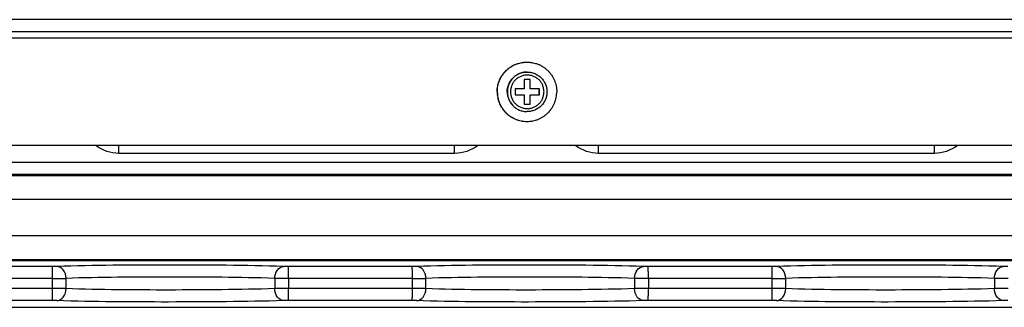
# Model space of a CAD drawing. Header units: inches. Extents: x 0 to 34, y 0 to 22.
# Tile 92 of 124: x 20.459 to 22.075, y 12.262 to 12.734. Entities that reach past the tile are written whole.
import ezdxf

# ---------------------------------------------------------------- set-up
doc = ezdxf.new("R2010")
doc.units = ezdxf.units.IN
doc.header["$LTSCALE"] = 1.87
doc.header["$MEASUREMENT"] = 0
doc.layers.get('0').update_dxf_attribs({"linetype": 'CONTINUOUS'})
doc.layers.add('02___PRT_ALL_AXES', color=7, linetype='CONTINUOUS')

msp = doc.modelspace()

# ---------------------------------------------------------------- linework, layer by layer
at = {"color": 7, "linetype": 'CONTINUOUS'}
for p, q in [((23.3647, 12.7345), (19.2325, 12.7345)), ((23.3641, 12.7144), (19.2255, 12.7144)), ((19.2252, 12.7044), (23.3574, 12.7044)), ((21.287, 12.636), (21.287, 12.621)), ((21.297, 12.636), (21.287, 12.636)), ((21.2968, 12.621), (21.2968, 12.636)), ((21.297, 12.621), (21.297, 12.636)), ((21.272, 12.621), (21.272, 12.611)), ((21.287, 12.621), (21.272, 12.621)), ((21.3121, 12.621), (21.2968, 12.621)), ((21.3118, 12.611), (21.3118, 12.621)), ((21.3121, 12.611), (21.3121, 12.621)), ((21.272, 12.611), (21.287, 12.611)), ((21.287, 12.611), (21.287, 12.5959)), ((21.2968, 12.5959), (21.2968, 12.611)), ((21.2968, 12.611), (21.3121, 12.611)), ((21.297, 12.5959), (21.297, 12.611)), ((21.287, 12.5959), (21.297, 12.5959)), ((23.318, 12.5276), (19.2646, 12.5276)), ((20.622, 12.5148), (20.6218, 12.5277)), ((21.1729, 12.5148), (21.1728, 12.5277)), ((21.4091, 12.5148), (21.4089, 12.5277)), ((21.96, 12.5148), (21.9599, 12.5277)), ((21.1729, 12.5148), (20.622, 12.5148)), ((21.96, 12.5148), (21.4091, 12.5148)), ((19.1218, 12.5006), (23.4601, 12.5006)), ((23.7857, 12.4782), (18.7878, 12.4782)), ((19.1314, 12.4809), (23.4495, 12.4809)), ((23.7869, 12.4388), (18.7889, 12.4388)), ((18.7889, 12.3798), (23.7869, 12.3798)), ((23.7854, 12.3383), (18.7875, 12.3383)), ((18.7878, 12.3404), (23.7857, 12.3404)), ((20.5128, 12.329), (20.3096, 12.329)), ((20.5202, 12.3291), (20.5128, 12.329)), ((20.8999, 12.329), (20.8924, 12.3291)), ((21.1031, 12.329), (20.8999, 12.329)), ((21.1105, 12.3291), (21.1031, 12.329)), ((21.4902, 12.329), (21.4827, 12.3291)), ((21.6934, 12.329), (21.4902, 12.329)), ((21.7008, 12.3291), (21.6934, 12.329)), ((22.0805, 12.329), (22.073, 12.3291)), ((20.5134, 12.3094), (20.3101, 12.3094)), ((20.5134, 12.2927), (20.5134, 12.3094)), ((20.5354, 12.2926), (20.5354, 12.3095)), ((20.8778, 12.3095), (20.8778, 12.2926)), ((20.9004, 12.3094), (20.8778, 12.3095)), ((20.9004, 12.3094), (20.9004, 12.2927)), ((21.1037, 12.3094), (20.9004, 12.3094)), ((21.1037, 12.2927), (21.1037, 12.3094)), ((21.1257, 12.2926), (21.1257, 12.3095)), ((21.4681, 12.3095), (21.4681, 12.2926)), ((21.4908, 12.3094), (21.4681, 12.3095)), ((21.694, 12.3094), (21.4908, 12.3094)), ((21.4908, 12.3094), (21.4908, 12.2927)), ((21.694, 12.2927), (21.694, 12.3094)), ((21.716, 12.2926), (21.716, 12.3095)), ((22.0584, 12.3095), (22.0584, 12.2926)), ((22.0811, 12.3094), (22.0584, 12.3095)), ((20.5134, 12.2927), (20.3101, 12.2927)), ((20.9004, 12.2927), (20.8778, 12.2926)), ((21.1037, 12.2927), (20.9004, 12.2927)), ((21.4908, 12.2927), (21.4681, 12.2926)), ((21.694, 12.2927), (21.4908, 12.2927)), ((22.0811, 12.2927), (22.0584, 12.2926)), ((23.3211, 12.2619), (19.2479, 12.2619)), ((20.5128, 12.273), (20.3096, 12.273)), ((20.5202, 12.2729), (20.5128, 12.273)), ((20.8999, 12.273), (20.8924, 12.2729)), ((21.1031, 12.273), (20.8999, 12.273)), ((21.1105, 12.2729), (21.1031, 12.273)), ((21.4902, 12.273), (21.4827, 12.2729)), ((21.6934, 12.273), (21.4902, 12.273)), ((21.7008, 12.2729), (21.6934, 12.273)), ((22.0805, 12.273), (22.073, 12.2729))]:
    msp.add_line(p, q, dxfattribs=at)
for centre, radius, start, end in [((21.2919, 12.616), 0.0325, 269.6213, 270), ((20.5162, 14.337), 2.0277, 269.9206, 270.5433), ((21.1065, 14.337), 2.0277, 269.9206, 270.5433), ((21.6968, 14.337), 2.0277, 269.9206, 270.5433), ((20.5162, 10.265), 2.0277, 89.4567, 90.0794), ((21.1065, 10.265), 2.0277, 89.4567, 90.0794), ((21.6968, 10.265), 2.0277, 89.4567, 90.0794)]:
    msp.add_arc(centre, radius, start, end, dxfattribs=at)
for points, knots in [([(21.2919, 12.6485), (21.2908, 12.6485), (21.2887, 12.6484), (21.2855, 12.6479), (21.2824, 12.6471), (21.2794, 12.6461), (21.2765, 12.6447), (21.2738, 12.6431), (21.2712, 12.6411), (21.2688, 12.639), (21.2667, 12.6366), (21.2648, 12.6341), (21.2632, 12.6313), (21.2618, 12.6284), (21.2607, 12.6254), (21.2599, 12.6223), (21.2595, 12.6192), (21.2594, 12.617), (21.2594, 12.616)], [0, 0, 0, 0, 0.062487, 0.124975, 0.187464, 0.249954, 0.312446, 0.37494, 0.437436, 0.499935, 0.562437, 0.62494, 0.687446, 0.749956, 0.812462, 0.874972, 0.937504, 1, 1, 1, 1]), ([(21.2919, 12.6485), (21.2929, 12.6485), (21.295, 12.6484), (21.2982, 12.6479), (21.3013, 12.6471), (21.3043, 12.6461), (21.3072, 12.6447), (21.3099, 12.6431), (21.3125, 12.6411), (21.3149, 12.639), (21.317, 12.6366), (21.3189, 12.6341), (21.3206, 12.6313), (21.3219, 12.6284), (21.323, 12.6254), (21.3238, 12.6223), (21.3242, 12.6192), (21.3243, 12.617), (21.3243, 12.616)], [0, 0, 0, 0, 0.062478, 0.124986, 0.187475, 0.249966, 0.312461, 0.374957, 0.437454, 0.499953, 0.562454, 0.624956, 0.687461, 0.749968, 0.812473, 0.874978, 0.937504, 1, 1, 1, 1]), ([(21.3195, 12.616), (21.3195, 12.6169), (21.3194, 12.6187), (21.319, 12.6214), (21.3183, 12.624), (21.3174, 12.6265), (21.3163, 12.629), (21.3149, 12.6313), (21.3133, 12.6335), (21.3115, 12.6355), (21.3095, 12.6373), (21.3073, 12.6389), (21.305, 12.6403), (21.3025, 12.6414), (21.3, 12.6423), (21.2974, 12.643), (21.2947, 12.6434), (21.292, 12.6435), (21.2893, 12.6434), (21.2866, 12.643), (21.284, 12.6423), (21.2815, 12.6414), (21.279, 12.6403), (21.2767, 12.6389), (21.2745, 12.6373), (21.2725, 12.6355), (21.2707, 12.6335), (21.2691, 12.6313), (21.2677, 12.629), (21.2666, 12.6265), (21.2657, 12.624), (21.265, 12.6214), (21.2646, 12.6187), (21.2645, 12.6169), (21.2645, 12.616)], [0, 0, 0, 0, 0.031248, 0.062514, 0.093769, 0.125022, 0.156277, 0.18753, 0.218782, 0.250032, 0.281282, 0.31253, 0.343777, 0.375023, 0.406268, 0.437512, 0.468756, 0.5, 0.531244, 0.562488, 0.593732, 0.624977, 0.656223, 0.68747, 0.718718, 0.749968, 0.781218, 0.81247, 0.843723, 0.874978, 0.906231, 0.937486, 0.968752, 1, 1, 1, 1]), ([(21.2594, 12.616), (21.2594, 12.6149), (21.2595, 12.6128), (21.2599, 12.6097), (21.2607, 12.6066), (21.2618, 12.6036), (21.2631, 12.6007), (21.2648, 12.598), (21.2666, 12.5954), (21.2688, 12.593), (21.2711, 12.5909), (21.2737, 12.589), (21.2764, 12.5873), (21.2793, 12.586), (21.2822, 12.5849), (21.2853, 12.5841), (21.2885, 12.5836), (21.2906, 12.5835), (21.2916, 12.5835)], [0, 0, 0, 0, 0.062496, 0.125028, 0.187538, 0.250044, 0.312553, 0.37506, 0.437563, 0.500065, 0.562564, 0.62506, 0.687554, 0.750046, 0.812536, 0.875025, 0.937513, 1, 1, 1, 1]), ([(21.2645, 12.616), (21.2645, 12.6151), (21.2646, 12.6133), (21.265, 12.6106), (21.2657, 12.608), (21.2666, 12.6054), (21.2677, 12.603), (21.2691, 12.6007), (21.2707, 12.5985), (21.2725, 12.5965), (21.2745, 12.5947), (21.2767, 12.5931), (21.279, 12.5917), (21.2815, 12.5905), (21.284, 12.5896), (21.2866, 12.589), (21.2893, 12.5886), (21.292, 12.5884), (21.2947, 12.5886), (21.2974, 12.589), (21.3, 12.5896), (21.3025, 12.5905), (21.305, 12.5917), (21.3073, 12.5931), (21.3095, 12.5947), (21.3115, 12.5965), (21.3133, 12.5985), (21.3149, 12.6007), (21.3163, 12.603), (21.3174, 12.6054), (21.3183, 12.608), (21.319, 12.6106), (21.3194, 12.6133), (21.3195, 12.6151), (21.3195, 12.616)], [0, 0, 0, 0, 0.031248, 0.062514, 0.093769, 0.125022, 0.156277, 0.18753, 0.218782, 0.250032, 0.281282, 0.31253, 0.343777, 0.375023, 0.406268, 0.437512, 0.468756, 0.5, 0.531244, 0.562488, 0.593732, 0.624977, 0.656223, 0.68747, 0.718718, 0.749968, 0.781218, 0.81247, 0.843723, 0.874978, 0.906231, 0.937486, 0.968752, 1, 1, 1, 1]), ([(21.3243, 12.616), (21.3243, 12.6149), (21.3242, 12.6128), (21.3238, 12.6096), (21.323, 12.6065), (21.3219, 12.6035), (21.3206, 12.6006), (21.3189, 12.5979), (21.317, 12.5953), (21.3149, 12.593), (21.3125, 12.5908), (21.3099, 12.5889), (21.3072, 12.5873), (21.3043, 12.5859), (21.3013, 12.5848), (21.2982, 12.5841), (21.295, 12.5836), (21.2929, 12.5835), (21.2919, 12.5835)], [0, 0, 0, 0, 0.062496, 0.125022, 0.187527, 0.250032, 0.312539, 0.375044, 0.437546, 0.500047, 0.562546, 0.625043, 0.687539, 0.750034, 0.812525, 0.875014, 0.937522, 1, 1, 1, 1]), ([(20.5134, 12.3094), (20.5134, 12.3118), (20.5133, 12.3164), (20.5133, 12.3218), (20.5131, 12.3253), (20.5131, 12.3272), (20.5129, 12.3283), (20.5129, 12.3289), (20.5128, 12.329)], [0, 0, 0, 0, 0.375873, 0.697402, 0.821805, 0.915593, 0.975631, 1, 1, 1, 1]), ([(20.8924, 12.3291), (20.8295, 12.331), (20.7054, 12.3317), (20.5813, 12.331), (20.5202, 12.3291)], [0, 0, 0, 0, 0.506844, 1, 1, 1, 1]), ([(20.5354, 12.3095), (20.5353, 12.3143), (20.5329, 12.3236), (20.5242, 12.329), (20.5202, 12.3291)], [0, 0, 0, 0, 0.543486, 1, 1, 1, 1]), ([(20.8778, 12.3095), (20.8779, 12.3143), (20.8801, 12.3233), (20.8884, 12.329), (20.8924, 12.3291)], [0, 0, 0, 0, 0.551609, 1, 1, 1, 1]), ([(20.9004, 12.3094), (20.9004, 12.3118), (20.9004, 12.3164), (20.9003, 12.3218), (20.9002, 12.3253), (20.9002, 12.3272), (20.9, 12.3283), (20.9, 12.3289), (20.8999, 12.329)], [0, 0, 0, 0, 0.375873, 0.697403, 0.821805, 0.915593, 0.975631, 1, 1, 1, 1]), ([(21.1037, 12.3094), (21.1037, 12.3118), (21.1036, 12.3164), (21.1036, 12.3218), (21.1034, 12.3253), (21.1034, 12.3272), (21.1032, 12.3283), (21.1032, 12.3289), (21.1031, 12.329)], [0, 0, 0, 0, 0.375873, 0.697402, 0.821805, 0.915593, 0.975631, 1, 1, 1, 1]), ([(21.4827, 12.3291), (21.4198, 12.331), (21.2957, 12.3317), (21.1716, 12.331), (21.1105, 12.3291)], [0, 0, 0, 0, 0.506844, 1, 1, 1, 1]), ([(21.1257, 12.3095), (21.1256, 12.3143), (21.1232, 12.3236), (21.1145, 12.329), (21.1105, 12.3291)], [0, 0, 0, 0, 0.543486, 1, 1, 1, 1]), ([(21.4681, 12.3095), (21.4682, 12.3143), (21.4704, 12.3233), (21.4787, 12.329), (21.4827, 12.3291)], [0, 0, 0, 0, 0.551609, 1, 1, 1, 1]), ([(21.4908, 12.3094), (21.4908, 12.3118), (21.4907, 12.3164), (21.4907, 12.3218), (21.4905, 12.3253), (21.4905, 12.3272), (21.4903, 12.3283), (21.4903, 12.3289), (21.4902, 12.329)], [0, 0, 0, 0, 0.375873, 0.697403, 0.821805, 0.915593, 0.975631, 1, 1, 1, 1]), ([(21.694, 12.3094), (21.694, 12.3118), (21.6939, 12.3164), (21.6939, 12.3218), (21.6937, 12.3253), (21.6937, 12.3272), (21.6935, 12.3283), (21.6935, 12.3289), (21.6934, 12.329)], [0, 0, 0, 0, 0.375873, 0.697402, 0.821805, 0.915593, 0.975631, 1, 1, 1, 1]), ([(22.073, 12.3291), (22.0101, 12.331), (21.886, 12.3317), (21.7619, 12.331), (21.7008, 12.3291)], [0, 0, 0, 0, 0.506844, 1, 1, 1, 1]), ([(21.716, 12.3095), (21.7159, 12.3143), (21.7135, 12.3236), (21.7048, 12.329), (21.7008, 12.3291)], [0, 0, 0, 0, 0.543486, 1, 1, 1, 1]), ([(22.0584, 12.3095), (22.0585, 12.3143), (22.0607, 12.3233), (22.0691, 12.329), (22.073, 12.3291)], [0, 0, 0, 0, 0.551609, 1, 1, 1, 1]), ([(20.8778, 12.3095), (20.82, 12.3113), (20.7058, 12.312), (20.5917, 12.3114), (20.5354, 12.3095)], [0, 0, 0, 0, 0.506844, 1, 1, 1, 1]), ([(21.4681, 12.3095), (21.4103, 12.3113), (21.2961, 12.312), (21.182, 12.3114), (21.1257, 12.3095)], [0, 0, 0, 0, 0.506844, 1, 1, 1, 1]), ([(22.0584, 12.3095), (22.0006, 12.3113), (21.8864, 12.312), (21.7723, 12.3114), (21.716, 12.3095)], [0, 0, 0, 0, 0.506844, 1, 1, 1, 1]), ([(20.5128, 12.273), (20.5129, 12.2731), (20.5129, 12.2738), (20.5131, 12.2748), (20.5131, 12.2767), (20.5133, 12.2802), (20.5133, 12.2856), (20.5134, 12.2902), (20.5134, 12.2927)], [0, 0, 0, 0, 0.024369, 0.084407, 0.178195, 0.302598, 0.624127, 1, 1, 1, 1]), ([(20.5202, 12.2729), (20.5242, 12.273), (20.5329, 12.2785), (20.5353, 12.2878), (20.5354, 12.2926)], [0, 0, 0, 0, 0.456514, 1, 1, 1, 1]), ([(20.8778, 12.2926), (20.82, 12.2908), (20.7058, 12.29), (20.5917, 12.2907), (20.5354, 12.2926)], [0, 0, 0, 0, 0.506859, 1, 1, 1, 1]), ([(20.8924, 12.2729), (20.8884, 12.273), (20.8801, 12.2787), (20.8779, 12.2878), (20.8778, 12.2926)], [0, 0, 0, 0, 0.448391, 1, 1, 1, 1]), ([(20.8999, 12.273), (20.9, 12.2731), (20.9, 12.2738), (20.9002, 12.2748), (20.9002, 12.2767), (20.9003, 12.2802), (20.9004, 12.2856), (20.9004, 12.2902), (20.9004, 12.2927)], [0, 0, 0, 0, 0.024369, 0.084407, 0.178195, 0.302597, 0.624127, 1, 1, 1, 1]), ([(21.1031, 12.273), (21.1032, 12.2731), (21.1032, 12.2738), (21.1034, 12.2748), (21.1034, 12.2767), (21.1036, 12.2802), (21.1036, 12.2856), (21.1037, 12.2902), (21.1037, 12.2927)], [0, 0, 0, 0, 0.024369, 0.084407, 0.178195, 0.302598, 0.624127, 1, 1, 1, 1]), ([(21.1105, 12.2729), (21.1145, 12.273), (21.1232, 12.2785), (21.1256, 12.2878), (21.1257, 12.2926)], [0, 0, 0, 0, 0.456514, 1, 1, 1, 1]), ([(21.4681, 12.2926), (21.4103, 12.2908), (21.2961, 12.29), (21.182, 12.2907), (21.1257, 12.2926)], [0, 0, 0, 0, 0.506859, 1, 1, 1, 1]), ([(21.4827, 12.2729), (21.4787, 12.273), (21.4704, 12.2787), (21.4682, 12.2878), (21.4681, 12.2926)], [0, 0, 0, 0, 0.448391, 1, 1, 1, 1]), ([(21.4902, 12.273), (21.4903, 12.2731), (21.4903, 12.2738), (21.4905, 12.2748), (21.4905, 12.2767), (21.4907, 12.2802), (21.4907, 12.2856), (21.4908, 12.2902), (21.4908, 12.2927)], [0, 0, 0, 0, 0.024369, 0.084407, 0.178195, 0.302597, 0.624127, 1, 1, 1, 1]), ([(21.6934, 12.273), (21.6935, 12.2731), (21.6935, 12.2738), (21.6937, 12.2748), (21.6937, 12.2767), (21.6939, 12.2802), (21.6939, 12.2856), (21.694, 12.2902), (21.694, 12.2927)], [0, 0, 0, 0, 0.024369, 0.084407, 0.178195, 0.302598, 0.624127, 1, 1, 1, 1]), ([(21.7008, 12.2729), (21.7048, 12.273), (21.7135, 12.2785), (21.7159, 12.2878), (21.716, 12.2926)], [0, 0, 0, 0, 0.456514, 1, 1, 1, 1]), ([(22.0584, 12.2926), (22.0006, 12.2908), (21.8864, 12.29), (21.7723, 12.2907), (21.716, 12.2926)], [0, 0, 0, 0, 0.506859, 1, 1, 1, 1]), ([(22.073, 12.2729), (22.0691, 12.273), (22.0607, 12.2787), (22.0585, 12.2878), (22.0584, 12.2926)], [0, 0, 0, 0, 0.448391, 1, 1, 1, 1]), ([(20.8924, 12.2729), (20.8295, 12.2711), (20.7054, 12.2703), (20.5813, 12.271), (20.5202, 12.2729)], [0, 0, 0, 0, 0.50686, 1, 1, 1, 1]), ([(21.4827, 12.2729), (21.4198, 12.2711), (21.2957, 12.2703), (21.1716, 12.271), (21.1105, 12.2729)], [0, 0, 0, 0, 0.50686, 1, 1, 1, 1]), ([(22.073, 12.2729), (22.0101, 12.2711), (21.886, 12.2703), (21.7619, 12.271), (21.7008, 12.2729)], [0, 0, 0, 0, 0.50686, 1, 1, 1, 1])]:
    msp.add_open_spline(points, degree=3, knots=knots, dxfattribs=at)
for points in [[(20.622, 12.5148), (20.6088, 12.5148), (20.595, 12.5195), (20.5846, 12.5274)], [(21.2104, 12.5274), (21.1999, 12.5195), (21.1861, 12.5148), (21.1729, 12.5148)], [(21.4091, 12.5148), (21.3959, 12.5148), (21.3821, 12.5195), (21.3716, 12.5274)], [(21.9974, 12.5274), (21.987, 12.5195), (21.9732, 12.5148), (21.96, 12.5148)]]:
    msp.add_open_spline(points, degree=3, dxfattribs=at)
at = {"layer": '02___PRT_ALL_AXES', "color": 7, "linetype": 'CONTINUOUS'}
for p, q in [((21.2919, 12.6485), (21.2916, 12.6485)), ((21.2919, 12.5835), (21.2916, 12.5835))]:
    msp.add_line(p, q, dxfattribs=at)
for points, knots in [([(21.2426, 12.616), (21.2426, 12.6176), (21.2427, 12.6208), (21.2434, 12.6255), (21.2446, 12.6302), (21.2462, 12.6347), (21.2482, 12.639), (21.2507, 12.6431), (21.2536, 12.647), (21.2562, 12.6499), (21.2585, 12.6521), (21.261, 12.6542), (21.2642, 12.6566), (21.2676, 12.6586), (21.2704, 12.6601), (21.2734, 12.6614), (21.2771, 12.6627), (21.281, 12.6637), (21.2841, 12.6642), (21.2873, 12.6646), (21.2897, 12.6647), (21.2913, 12.6647)], [0, 0, 0, 0, 0.062499, 0.125022, 0.187526, 0.250032, 0.312537, 0.37504, 0.43754, 0.500037, 0.531295, 0.562551, 0.625044, 0.687535, 0.718788, 0.750042, 0.812528, 0.875013, 0.906265, 0.937516, 1, 1, 1, 1]), ([(21.2429, 12.616), (21.2429, 12.6176), (21.2431, 12.6208), (21.2438, 12.6255), (21.2449, 12.6302), (21.2465, 12.6347), (21.2486, 12.639), (21.2511, 12.6431), (21.2539, 12.647), (21.2566, 12.6499), (21.2589, 12.6521), (21.2613, 12.6542), (21.2645, 12.6566), (21.268, 12.6586), (21.2708, 12.6601), (21.2737, 12.6614), (21.2775, 12.6627), (21.2813, 12.6637), (21.2845, 12.6642), (21.2877, 12.6646), (21.29, 12.6647), (21.2916, 12.6647)], [0, 0, 0, 0, 0.062499, 0.125022, 0.187526, 0.250032, 0.312537, 0.37504, 0.43754, 0.500037, 0.531295, 0.562551, 0.625044, 0.687535, 0.718788, 0.750042, 0.812528, 0.875013, 0.906265, 0.937516, 1, 1, 1, 1]), ([(21.2916, 12.6647), (21.2932, 12.6647), (21.2956, 12.6646), (21.2988, 12.6642), (21.3019, 12.6637), (21.3058, 12.6627), (21.3096, 12.6614), (21.3125, 12.6601), (21.3153, 12.6586), (21.3188, 12.6566), (21.322, 12.6542), (21.3244, 12.6521), (21.3267, 12.6499), (21.3294, 12.647), (21.3322, 12.6431), (21.3347, 12.639), (21.3367, 12.6347), (21.3383, 12.6302), (21.3395, 12.6255), (21.3402, 12.6208), (21.3404, 12.6176), (21.3404, 12.616)], [0, 0, 0, 0, 0.062484, 0.093735, 0.124987, 0.187472, 0.249958, 0.281212, 0.312465, 0.374956, 0.437449, 0.468705, 0.499963, 0.56246, 0.62496, 0.687463, 0.749968, 0.812474, 0.874978, 0.937501, 1, 1, 1, 1]), ([(21.2592, 12.616), (21.2592, 12.617), (21.2593, 12.6192), (21.2597, 12.6223), (21.2605, 12.6254), (21.2616, 12.6284), (21.2629, 12.6313), (21.2646, 12.6341), (21.2665, 12.6366), (21.2686, 12.639), (21.271, 12.6411), (21.2736, 12.6431), (21.2763, 12.6447), (21.2792, 12.6461), (21.2822, 12.6471), (21.2853, 12.6479), (21.2885, 12.6484), (21.2906, 12.6485), (21.2916, 12.6485)], [0, 0, 0, 0, 0.062497, 0.125029, 0.187539, 0.250045, 0.312554, 0.375061, 0.437564, 0.500066, 0.562564, 0.625061, 0.687555, 0.750046, 0.812537, 0.875025, 0.937513, 1, 1, 1, 1]), ([(21.2426, 12.616), (21.2426, 12.6144), (21.2427, 12.6112), (21.2434, 12.6065), (21.2446, 12.6018), (21.2462, 12.5973), (21.2482, 12.593), (21.2507, 12.5889), (21.2536, 12.585), (21.2562, 12.582), (21.2585, 12.5798), (21.261, 12.5778), (21.2642, 12.5754), (21.2676, 12.5733), (21.2704, 12.5719), (21.2734, 12.5706), (21.2771, 12.5693), (21.281, 12.5683), (21.2841, 12.5677), (21.2873, 12.5674), (21.2897, 12.5672), (21.2913, 12.5672)], [0, 0, 0, 0, 0.062499, 0.125022, 0.187526, 0.250032, 0.312537, 0.37504, 0.43754, 0.500037, 0.531295, 0.562551, 0.625044, 0.687535, 0.718788, 0.750042, 0.812528, 0.875013, 0.906265, 0.937516, 1, 1, 1, 1]), ([(21.2429, 12.616), (21.2429, 12.6144), (21.2431, 12.6112), (21.2438, 12.6065), (21.2449, 12.6018), (21.2465, 12.5973), (21.2486, 12.593), (21.2511, 12.5889), (21.2539, 12.585), (21.2566, 12.582), (21.2589, 12.5798), (21.2613, 12.5778), (21.2645, 12.5754), (21.268, 12.5733), (21.2708, 12.5719), (21.2737, 12.5706), (21.2775, 12.5693), (21.2813, 12.5683), (21.2845, 12.5677), (21.2877, 12.5674), (21.29, 12.5672), (21.2916, 12.5672)], [0, 0, 0, 0, 0.062499, 0.125022, 0.187526, 0.250032, 0.312537, 0.37504, 0.43754, 0.500037, 0.531295, 0.562551, 0.625044, 0.687535, 0.718788, 0.750042, 0.812528, 0.875013, 0.906265, 0.937516, 1, 1, 1, 1]), ([(21.2592, 12.616), (21.2592, 12.6149), (21.2593, 12.6128), (21.2597, 12.6096), (21.2605, 12.6065), (21.2616, 12.6035), (21.2629, 12.6006), (21.2646, 12.5979), (21.2665, 12.5953), (21.2686, 12.593), (21.271, 12.5908), (21.2736, 12.5889), (21.2763, 12.5873), (21.2792, 12.5859), (21.2822, 12.5848), (21.2853, 12.5841), (21.2885, 12.5836), (21.2906, 12.5835), (21.2916, 12.5835)], [0, 0, 0, 0, 0.062497, 0.125029, 0.187539, 0.250045, 0.312554, 0.375061, 0.437564, 0.500066, 0.562564, 0.625061, 0.687555, 0.750046, 0.812537, 0.875025, 0.937513, 1, 1, 1, 1]), ([(21.2916, 12.5672), (21.2932, 12.5672), (21.2956, 12.5674), (21.2988, 12.5677), (21.3019, 12.5683), (21.3058, 12.5693), (21.3096, 12.5706), (21.3125, 12.5719), (21.3153, 12.5733), (21.3188, 12.5754), (21.322, 12.5778), (21.3244, 12.5798), (21.3267, 12.582), (21.3294, 12.585), (21.3322, 12.5889), (21.3347, 12.593), (21.3367, 12.5973), (21.3383, 12.6018), (21.3395, 12.6065), (21.3402, 12.6112), (21.3404, 12.6144), (21.3404, 12.616)], [0, 0, 0, 0, 0.062484, 0.093735, 0.124987, 0.187472, 0.249958, 0.281212, 0.312465, 0.374956, 0.437449, 0.468705, 0.499963, 0.56246, 0.62496, 0.687463, 0.749968, 0.812474, 0.874978, 0.937501, 1, 1, 1, 1])]:
    msp.add_open_spline(points, degree=3, knots=knots, dxfattribs=at)

doc.saveas('drawing.dxf')
